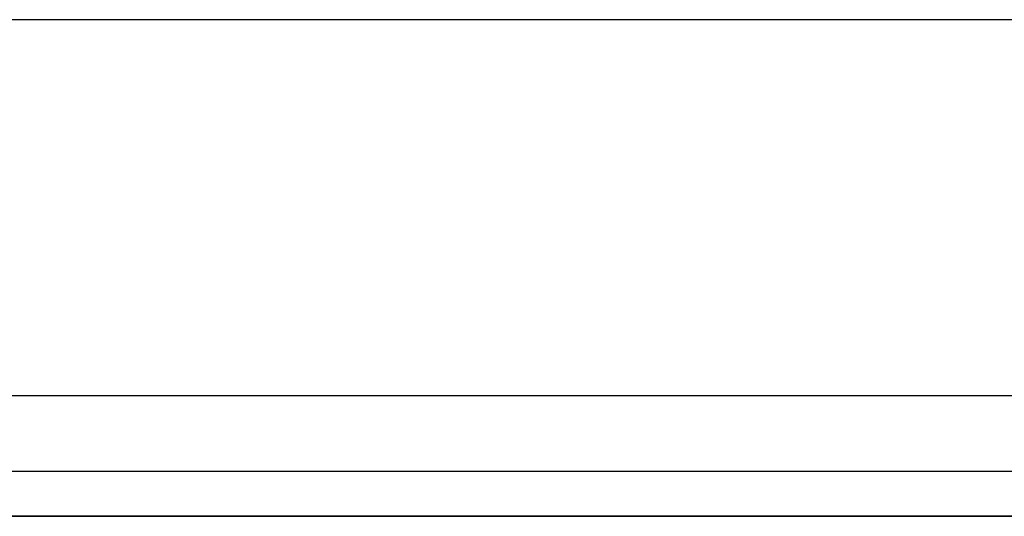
# Model space of a CAD drawing. Extents: x -4.4 to 4.4, y -6.1 to 5.8.
# Tile 141 of 157: x -0.425 to 1.211, y 4.925 to 5.75. Entities that reach past the tile are written whole.
import ezdxf

# ---------------------------------------------------------------- set-up
doc = ezdxf.new("R2010")
doc.units = 0
doc.layers.get('0').update_dxf_attribs({"linetype": 'CONTINUOUS'})

# ---------------------------------------------------------------- blocks, each defined once
blk = doc.blocks.new('*U1')
for p, q in [((3, 5.75), (-3, 5.75)), ((4.25, 5.125, 5.125), (-4.25, 5.125, 5.125)), ((-4.25, 5, 5.25), (4.25, 5, 5.25)), ((-4.25, 5, 5.25), (4.25, 5, 5.25)), ((-3.5, 5), (3.5, 5)), ((4.175, 4.925, 0.075), (-4.175, 4.925, 0.075))]:
    blk.add_line(p, q)
at = {"extrusion": (0, 1, 0)}
for p, q in [((3, 5.75, -0.075), (-3, 5.75, -0.075)), ((3, 5.75), (-3, 5.75)), ((4.25, 5.125, 4.69), (-4.25, 5.125, 4.69)), ((4.25, 5.125, 5.125), (-4.25, 5.125, 5.125)), ((-4.125, 5, 4.69), (4.125, 5, 4.69)), ((-3.5, 5), (3.5, 5))]:
    blk.add_line(p, q, dxfattribs=at)
at = {"extrusion": (0, 0, -1)}
for p, q in [((3, 5.75, -0.075), (-3, 5.75, -0.075)), ((4.25, 5.125, 4.69), (-4.25, 5.125, 4.69)), ((-4.125, 5, 4.69), (4.125, 5, 4.69)), ((-4.175, 4.925, 4.69), (4.175, 4.925, 4.69))]:
    blk.add_line(p, q, dxfattribs=at)
at = {"extrusion": (0, -1, 0)}
for p, q in [((4.175, 4.925, 0.075), (-4.175, 4.925, 0.075)), ((-4.175, 4.925, 4.69), (4.175, 4.925, 4.69))]:
    blk.add_line(p, q, dxfattribs=at)

msp = doc.modelspace()

# ---------------------------------------------------------------- block references
msp.add_blockref('*U1', (0, 0))

doc.saveas('drawing.dxf')
